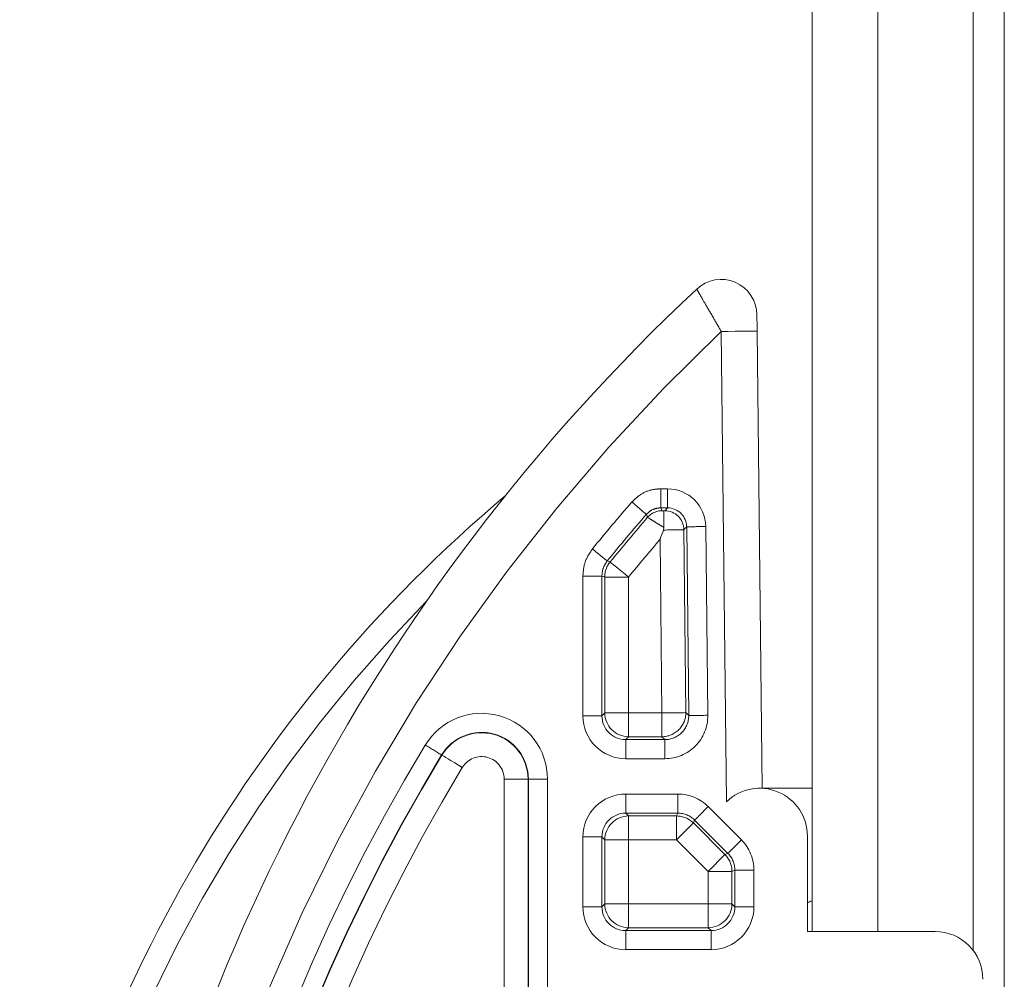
# Model space of a CAD drawing. Header units: millimetres. Extents: x 2 to 601, y 5 to 415.
# Tile 28 of 144: x 39.33 to 43.46, y 97.62 to 101.64. Entities that reach past the tile are written whole.
import ezdxf

# ---------------------------------------------------------------- set-up
doc = ezdxf.new("R2010")
doc.units = ezdxf.units.MM
doc.linetypes.add('PHANTOM', pattern=[12.7, 6.35, -1.27, 1.27, -1.27, 1.27, -1.27])

msp = doc.modelspace()

# ---------------------------------------------------------------- linework, layer by layer
at = {"color": 7, "linetype": 'PHANTOM', "lineweight": 0}
for p, q in [((43.3278, 97.7388), (43.3278, 158.0307)), ((42.9278, 97.8188), (42.9278, 137.2807)), ((42.2934, 98.3624), (42.2721, 100.3323)), ((42.0181, 99.6733), (42.0471, 99.6733)), ((42.0181, 99.6733), (42.0181, 99.5934)), ((42.0471, 99.5934), (42.0471, 99.6733)), ((42.0471, 99.5934), (42.0181, 99.5934)), ((42.0181, 99.5934), (42.0236, 99.5814)), ((42.0352, 99.5814), (42.0471, 99.5934)), ((42.127, 99.5144), (42.1151, 99.5023)), ((42.1355, 98.7237), (42.127, 99.5144)), ((42.2068, 99.5152), (42.2154, 98.7245)), ((42.1151, 99.5023), (42.1233, 98.7357)), ((42.0235, 98.7346), (42.0156, 99.4616)), ((41.6919, 98.7226), (41.6919, 99.308)), ((41.6919, 99.308), (41.7718, 99.308)), ((41.7718, 99.308), (41.7718, 98.7226)), ((41.7838, 98.7346), (41.7838, 99.3038)), ((41.8836, 99.3038), (41.7838, 99.3038)), ((41.8836, 99.3038), (41.8836, 98.7346)), ((41.6919, 98.7226), (41.7718, 98.7226)), ((41.7718, 98.7226), (41.7838, 98.7346)), ((41.8836, 98.7346), (41.7838, 98.7346)), ((41.8836, 98.7346), (41.8836, 98.6348)), ((41.8836, 98.7346), (42.0235, 98.7346)), ((42.0235, 98.6348), (42.0235, 98.7346)), ((42.1233, 98.7357), (42.1355, 98.7237)), ((41.8836, 98.6348), (41.8716, 98.6227)), ((41.8716, 98.6227), (41.8716, 98.5428)), ((41.8716, 98.6227), (42.0356, 98.6227)), ((42.0235, 98.6348), (41.8836, 98.6348)), ((42.0356, 98.6227), (42.0235, 98.6348)), ((42.0356, 98.6227), (42.0356, 98.5428)), ((41.1014, 98.5578), (41.1001, 98.5586)), ((42.0356, 98.5428), (41.8716, 98.5428)), ((41.3624, 95.9294), (41.3624, 98.457)), ((41.3624, 98.457), (41.4623, 98.457)), ((41.4623, 98.457), (41.4623, 95.9294)), ((41.4623, 98.457), (41.4638, 98.457)), ((41.4638, 95.9294), (41.4638, 98.457)), ((41.5437, 98.457), (41.4638, 98.457)), ((41.5437, 98.457), (41.5437, 95.9294)), ((41.8716, 98.3947), (42.0898, 98.3947)), ((41.8716, 98.3148), (41.8716, 98.3947)), ((42.0898, 98.3148), (42.0898, 98.3947)), ((42.0898, 98.3148), (41.8716, 98.3148)), ((41.8716, 98.3148), (41.8836, 98.3028)), ((42.0848, 98.3028), (42.0898, 98.3148)), ((42.2169, 98.3421), (42.356, 98.2029)), ((41.8836, 98.3028), (42.0848, 98.3028)), ((41.8836, 98.2029), (41.8836, 98.3028)), ((42.0848, 98.2029), (42.0848, 98.3028)), ((42.0848, 98.2029), (42.1554, 98.2735)), ((42.1604, 98.2855), (42.1554, 98.2735)), ((42.1554, 98.2735), (42.2875, 98.1414)), ((42.2996, 98.1464), (42.1604, 98.2855)), ((41.6919, 97.9226), (41.6919, 98.2149)), ((41.6919, 98.2149), (41.7718, 98.2149)), ((41.7718, 98.2149), (41.7718, 97.9226)), ((41.7838, 98.2029), (41.7718, 98.2149)), ((41.7838, 97.9346), (41.7838, 98.2029)), ((41.8836, 98.2029), (41.7838, 98.2029)), ((41.8836, 98.2029), (41.8836, 97.9346)), ((42.0848, 98.2029), (41.8836, 98.2029)), ((42.2169, 98.0708), (42.0848, 98.2029)), ((42.2875, 98.1414), (42.2996, 98.1464)), ((42.2169, 98.0708), (42.2875, 98.1414)), ((42.2169, 97.9346), (42.2169, 98.0708)), ((42.3168, 98.0708), (42.2169, 98.0708)), ((42.3288, 98.0758), (42.3168, 98.0708)), ((42.3168, 98.0708), (42.3168, 97.9346)), ((42.3288, 97.9226), (42.3288, 98.0758)), ((42.3288, 98.0758), (42.4087, 98.0758)), ((42.4087, 98.0758), (42.4087, 97.9226)), ((41.6919, 97.9226), (41.7718, 97.9226)), ((41.7718, 97.9226), (41.7838, 97.9346)), ((41.8836, 97.9346), (41.7838, 97.9346)), ((41.8836, 97.9346), (41.8836, 97.8348)), ((41.8836, 97.9346), (42.2169, 97.9346)), ((42.2169, 97.8348), (42.2169, 97.9346)), ((42.3168, 97.9346), (42.2169, 97.9346)), ((42.3168, 97.9346), (42.3288, 97.9226)), ((42.4087, 97.9226), (42.3288, 97.9226)), ((41.8836, 97.8348), (41.8716, 97.8228)), ((41.8716, 97.7429), (41.8716, 97.8228)), ((41.8716, 97.8228), (42.2289, 97.8228)), ((42.2169, 97.8348), (41.8836, 97.8348)), ((42.2289, 97.8228), (42.2169, 97.8348)), ((42.2289, 97.7429), (42.2289, 97.8228)), ((42.2289, 97.7429), (41.8716, 97.7429))]:
    msp.add_line(p, q, dxfattribs=at)
at = {"color": 7, "linetype": 'Continuous', "lineweight": 15}
for p, q in [((43.4578, 48.4757), (43.4578, 158.0307)), ((42.6528, 97.8188), (42.6528, 137.2807)), ((42.4221, 100.3339), (42.4428, 98.4188)), ((42.0299, 99.5006), (42.0316, 99.5111)), ((42.4428, 98.4188), (42.6528, 98.4188)), ((42.6328, 98.219), (42.6328, 97.8188)), ((43.1678, 97.8188), (42.6328, 97.8188))]:
    msp.add_line(p, q, dxfattribs=at)
at = {"color": 7, "linetype": 'PHANTOM', "lineweight": 0, "flags": 128}
for points in [[(42.2721, 100.3323), (42.3014, 100.3327), (42.3295, 100.3329), (42.3554, 100.3332), (42.3782, 100.3335), (42.3968, 100.3337), (42.4107, 100.3338), (42.4192, 100.3339), (42.4221, 100.3339)], [(41.8975, 99.6183), (41.9089, 99.6084), (41.9199, 99.5988), (41.9301, 99.59), (41.9391, 99.5822), (41.9466, 99.5756), (41.9524, 99.5706), (41.9561, 99.5673), (41.9578, 99.5659)], [(41.9633, 99.5538), (41.9595, 99.5622), (41.9578, 99.5659)], [(41.7321, 99.4213), (41.7438, 99.4118), (41.7551, 99.4027), (41.7656, 99.3942), (41.7748, 99.3866), (41.7826, 99.3804), (41.7885, 99.3755), (41.7924, 99.3724), (41.7941, 99.371)], [(41.7941, 99.371), (41.8006, 99.3687), (41.8062, 99.3668)], [(41.8062, 99.3668), (41.8083, 99.365), (41.8132, 99.3611), (41.8206, 99.355), (41.8302, 99.3472), (41.8418, 99.3378), (41.8549, 99.3271), (41.869, 99.3157), (41.8836, 99.3038)], [(41.7838, 99.3038), (41.7782, 99.3057), (41.7718, 99.308)], [(42.1233, 98.7357), (42.1206, 98.7357), (42.1143, 98.7356), (42.1048, 98.7355), (42.0923, 98.7354), (42.0774, 98.7352), (42.0605, 98.735), (42.0423, 98.7348), (42.0235, 98.7346)], [(41.1869, 98.5061), (41.1707, 98.5159), (41.1552, 98.5253), (41.1407, 98.534), (41.128, 98.5418), (41.1173, 98.5482), (41.1092, 98.5531), (41.1038, 98.5564), (41.1014, 98.5578)], [(42.2996, 98.1464), (42.3011, 98.148), (42.3047, 98.1515), (42.3101, 98.1569), (42.3171, 98.1639), (42.3256, 98.1724), (42.3351, 98.1819), (42.3454, 98.1922), (42.356, 98.2029)]]:
    msp.add_lwpolyline(points, dxfattribs=at)
at = {"color": 7, "linetype": 'Continuous', "lineweight": 15}
for centre, radius, start, end in [((42.2714, 100.4003), 0.15, 0.6189, 133.0616), ((47.7678, 94.5188), 8.2, 133.0616, 171.89476), ((45.2098, 95.0826), 5.9647, 130.10005, 170.18431), ((42.4328, 98.219), 0.2, 0, 134.1869), ((43.1678, 97.6188), 0.2, 0, 90)]:
    msp.add_arc(centre, radius, start, end, dxfattribs=at)
at = {"color": 7, "linetype": 'PHANTOM', "lineweight": 0}
for centre, radius, start, end in [((47.7678, 94.5188), 8, 133.38994, 171.8559), ((47.7678, 94.5188), 7.7759, 139.01914, 140.91421), ((47.7678, 94.5188), 7.696, 139.01914, 140.91421), ((47.7678, 94.5188), 7.684, 139.06043, 140.88198), ((42.0237, 99.5013), 0.0801, 90.0603, 138.994), ((42.0349, 99.5012), 0.0801, 0.7873, 89.8254), ((41.7739, 136.0878), 36.5752, 270.553, 270.67815), ((47.7678, 94.5188), 7.5841, 139.32726, 140.88198), ((41.8838, 99.3037), 0.1001, 140.9212, 179.9526), ((45.2072, 95.0783), 5.8647, 135.33765, 170.18431), ((41.2678, 98.457), 0.2759, 0, 148.7888), ((41.884, 98.735), 0.1002, 180.1945, 269.7993), ((42.0231, 98.735), 0.1002, 270.1941, 0.4275), ((41.7825, 135.2993), 36.5773, 270.553, 270.67814), ((41.2678, 98.457), 0.196, 0, 148.7888), ((41.2678, 98.457), 0.1945, 0, 148.7888), ((47.7678, 94.5188), 7.8759, 148.78882, 168.66361), ((26.2772, 74.1655), 28.5437, 58.71435, 58.87471), ((47.7678, 94.5188), 7.796, 148.78882, 168.66361), ((47.7678, 94.5188), 7.7945, 148.78882, 168.66361), ((41.2678, 98.457), 0.0946, 0, 148.7888), ((47.7678, 94.5188), 7.6946, 148.78882, 168.66361), ((11.5188, 128.976), 43.3683, 314.9544, 315.05996), ((41.884, 98.2026), 0.1002, 90.1869, 179.8193), ((42.0846, 98.2025), 0.1003, 45.0986, 89.8947), ((42.2166, 98.0707), 0.1001, 0.0625, 44.934), ((41.884, 97.9349), 0.1002, 180.175, 269.8188), ((42.2166, 97.9349), 0.1002, 270.1814, 359.8246)]:
    msp.add_arc(centre, radius, start, end, dxfattribs=at)
for centre, major_axis, ratio, start_param, end_param in [((42.0466, 99.513), (-0.1128, -0.1141), 0.997294, 2.36295, 3.920235), ((42.0466, 99.513), (0.0567, 0.0573), 0.991932, 5.504543, 7.061828), ((42.0152, 99.5814), (0.02, 0), 0.052405, 5.542802, 6.231393), ((42.0152, 99.5015), (0.1, 0.0009), 0.010482, 4.859744, 6.230848), ((41.8721, 98.7231), (0.1276, 0.1276), 0.997265, 2.357564, 3.925621), ((41.8721, 98.7231), (0.0712, 0.0712), 0.992925, 2.357564, 3.925621), ((42.0351, 98.7231), (-0.1283, 0.1269), 0.997235, 2.352178, 3.931007), ((42.0351, 98.7231), (0.0716, -0.0708), 0.992849, 5.493771, 7.0726), ((41.8721, 98.2144), (0.1276, -0.1276), 0.997265, 2.357564, 3.925621), ((42.0896, 98.2144), (-0.069, -0.1666), 0.998395, 2.749461, 3.533724), ((41.8721, 98.2144), (0.0712, -0.0712), 0.992925, 2.357564, 3.925621), ((42.0896, 98.2144), (0.0384, 0.0928), 0.99584, 5.891054, 6.675317), ((42.2284, 98.0756), (-0.1666, -0.069), 0.998395, 2.749461, 3.533724), ((42.2284, 98.0756), (0.0928, 0.0384), 0.99584, 5.891054, 6.675317), ((41.8721, 97.9231), (0.1276, 0.1276), 0.997265, 2.357564, 3.925621), ((41.8721, 97.9231), (0.0712, 0.0712), 0.992925, 2.357564, 3.925621), ((42.2284, 97.9231), (-0.1276, 0.1276), 0.997265, 2.357564, 3.925621), ((42.2284, 97.9231), (0.0712, -0.0712), 0.992925, 5.499157, 7.067214)]:
    msp.add_ellipse(centre, major_axis=major_axis, ratio=ratio, start_param=start_param, end_param=end_param, dxfattribs=at)
at = {"color": 7, "linetype": 'Continuous', "lineweight": 15}
msp.add_ellipse((42.6804, 97.8511), major_axis=(-0.0707, 0.0707), ratio=0.999695, start_param=5.777742, end_param=5.994222, dxfattribs=at)
at = {"color": 7, "linetype": 'PHANTOM', "lineweight": 0}
for points, knots in [([(42.2721, 100.3323), (42.2608, 100.3517), (42.2361, 100.394), (42.2043, 100.4486), (42.183, 100.4855), (42.1711, 100.5061), (42.1697, 100.5086), (42.1689, 100.5098)], [0, 0, 0, 0, 0.211599, 0.461801, 0.666668, 0.828933, 1, 1, 1, 1]), ([(42.0181, 99.6733), (42.0085, 99.6727), (41.9811, 99.6712), (41.9368, 99.6554), (41.9106, 99.6306), (41.8975, 99.6183)], [0, 0, 0, 0, 0.211896, 0.605935, 1, 1, 1, 1]), ([(41.9578, 99.5659), (41.9644, 99.5721), (41.9775, 99.5844), (41.9996, 99.5923), (42.0133, 99.5931), (42.0181, 99.5934)], [0, 0, 0, 0, 0.394027, 0.788027, 1, 1, 1, 1]), ([(42.0316, 99.5111), (42.0294, 99.5125), (42.0165, 99.5204), (41.9961, 99.5329), (41.9772, 99.5446), (41.9661, 99.5517), (41.9642, 99.5531), (41.9633, 99.5538)], [0, 0, 0, 0, 0.06114, 0.352596, 0.59549, 0.793129, 1, 1, 1, 1]), ([(42.0236, 99.5814), (42.0239, 99.5813), (42.0244, 99.5811), (42.027, 99.5808), (42.0291, 99.5807), (42.03, 99.5807)], [0, 0, 0, 0, 0.381063, 0.760811, 1, 1, 1, 1]), ([(41.6919, 99.308), (41.6937, 99.3286), (41.6973, 99.3699), (41.7205, 99.4042), (41.7321, 99.4213)], [0, 0, 0, 0, 0.500033, 1, 1, 1, 1]), ([(41.7941, 99.371), (41.7877, 99.3615), (41.7748, 99.3424), (41.7728, 99.3195), (41.7718, 99.308)], [0, 0, 0, 0, 0.500136, 1, 1, 1, 1])]:
    msp.add_open_spline(points, degree=3, knots=knots, dxfattribs=at)
at = {"color": 7, "linetype": 'Continuous', "lineweight": 15}
for points, knots in [([(42.4214, 100.4019), (42.4214, 100.4014), (42.4214, 100.4004), (42.4215, 100.3922), (42.4216, 100.3776), (42.4218, 100.357), (42.422, 100.3413), (42.4221, 100.3339)], [0, 0, 0, 0, 0.147125, 0.293528, 0.493935, 0.761656, 1, 1, 1, 1]), ([(42.0316, 99.5111), (42.0316, 99.5198), (42.0316, 99.5372), (42.0315, 99.5589), (42.0312, 99.5741), (42.0308, 99.5797), (42.0301, 99.5805), (42.03, 99.5807), (42.03, 99.5807)], [0, 0, 0, 0, 0.23087, 0.461787, 0.693425, 0.92861, 0.995076, 1, 1, 1, 1]), ([(42.0299, 99.5006), (42.0252, 99.4879), (42.0204, 99.4749), (42.0157, 99.4619), (42.0156, 99.4616)], [0, 0, 0, 0, 0.981066, 1, 1, 1, 1])]:
    msp.add_open_spline(points, degree=3, knots=knots, dxfattribs=at)

doc.saveas('drawing.dxf')
